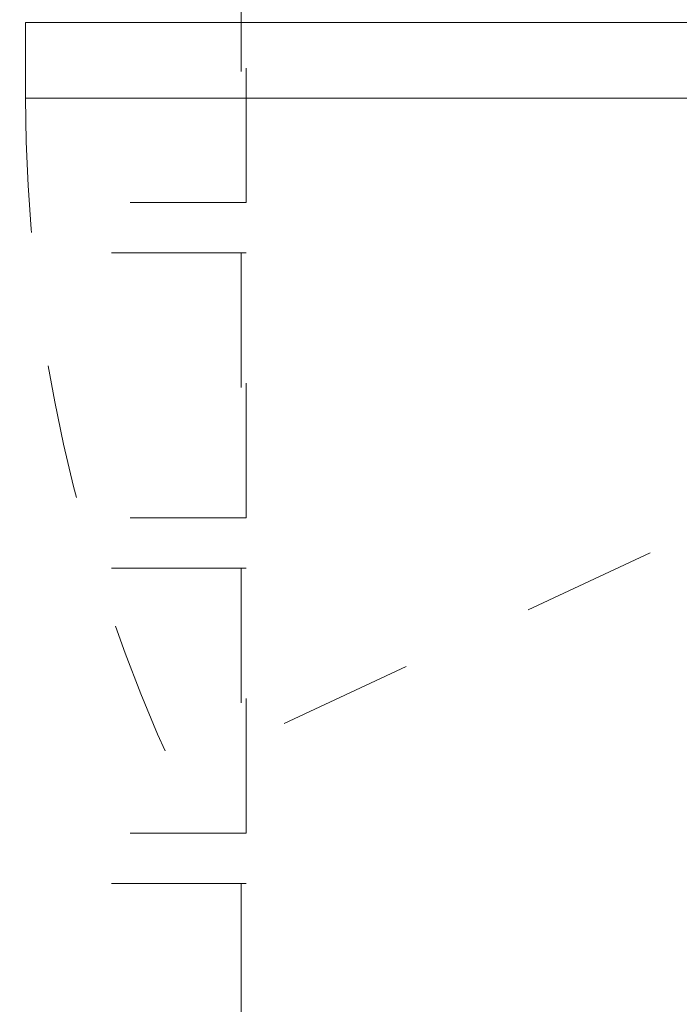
# Model space of a CAD drawing. Header units: inches. Extents: x -407.5 to -311.5, y -87.6 to -3.7.
# Tile 29 of 42: x -359.5 to -353, y -24.7 to -14.9. Entities that reach past the tile are written whole.
import ezdxf

# ---------------------------------------------------------------- set-up
doc = ezdxf.new("R2010")
doc.units = ezdxf.units.IN
doc.header["$LTSCALE"] = 32
doc.header["$MEASUREMENT"] = 0
doc.linetypes.add('Dash Style-1', pattern=[0.083328, 0.041656, -0.041672])
for name, color, linetype, lineweight in [('DashLine', 7, 'Dash Style-1', 13), ('Drawing', 7, 'Continuous', 18), ('None', 7, 'Continuous', 18), ('SolidLine', 7, 'Continuous', 15)]:
    doc.layers.add(name, color=color, linetype=linetype, lineweight=lineweight)

# ---------------------------------------------------------------- blocks, each defined once
blk = doc.blocks.new('Group-3')
at = {"layer": 'DashLine'}
blk.add_line((63.8845, -12.0079), (49.5168, -18.7076), dxfattribs=at)
blk.add_arc((63.8845, -12.0079), 15.853, 180, 205, dxfattribs=at)
at = {"layer": 'SolidLine', "flags": 128}
blk.add_lwpolyline([(48.0315, -11.2598), (63.8845, -11.2598), (63.8845, -12.0079), (48.0315, -12.0079)], close=True, dxfattribs=at)
blk = doc.blocks.new('Group-4')
at = {"layer": 'None'}
blk.add_blockref('Group-3', (0, 0), dxfattribs=at)
blk = doc.blocks.new('SL Utility Cabinet (2D)')
at = {"layer": 'None'}
blk.add_blockref('Group-4', (0, 0), dxfattribs=at)
at = {"layer": 'Drawing', "color": 0, "flags": 1}
for tag in ['Tag', 'Catalog', 'Option1', 'Option2', 'Option3', 'Option4', 'Option5', 'Option6', 'Option7', 'Option8', 'Option9', 'Option10', 'Option11', 'Option12', 'Custom', 'FinishGroup', 'Discount', 'Item2', 'Item3', 'Item6', 'Item8', 'Item9', 'Item10', 'Item12', 'Item13', 'Item16', 'Item18', 'Item19', 'Item20', 'Item21', 'Item22', 'Item23', 'Item24', 'Item25', 'Item1', 'Item4', 'Item5', 'Item7', 'Item11', 'Item14', 'Item15', 'Item17']:
    blk.add_attdef(tag, (-48.0315, -7.4478), '', height=0.00709, dxfattribs=at)
blk = doc.blocks.new('CatalystWireManager (2D)')
at = {"layer": 'DashLine'}
for p, q in [((-3.375, -4.4882), (-3.375, -0.6719)), ((-2.875, -0.6719), (-2.875, -4.4882)), ((-0.25, -4.4882), (-0.25, -0.6719)), ((0.25, -0.6719), (0.25, -4.4882)), ((2.875, -4.4882), (2.875, -0.6719)), ((3.375, -0.6719), (3.375, -4.4882)), ((-3.375, -4.4394), (-6, -4.4394)), ((-6, -4.4882), (-3.375, -4.4882)), ((-0.25, -4.4394), (-2.875, -4.4394)), ((-2.875, -4.4882), (-0.25, -4.4882)), ((2.875, -4.4394), (0.25, -4.4394)), ((0.25, -4.4882), (2.875, -4.4882)), ((6.0079, -4.4394), (3.375, -4.4394)), ((3.375, -4.4882), (6.0079, -4.4882))]:
    blk.add_line(p, q, dxfattribs=at)
blk = doc.blocks.new('Group-43')
at = {"layer": 'SolidLine', "color": 7, "rotation": 90}
blk.add_blockref('CatalystWireManager (2D)', (6.9685, -8.1102), dxfattribs=at)
blk = doc.blocks.new('SL Huddle Table (2D)')
at = {"layer": 'None'}
blk.add_blockref('Group-43', (0, 0), dxfattribs=at)
at = {"layer": 'Drawing', "color": 0, "flags": 1}
for tag in ['Tag', 'Catalog', 'Option1', 'Option2', 'Option3', 'Option4', 'Option5', 'Option6', 'Option7', 'Option8', 'Option9', 'Option10', 'Option11', 'Option12', 'Custom', 'FinishGroup', 'Discount', 'Item2', 'Item3', 'Item6', 'Item8', 'Item9', 'Item10', 'Item12', 'Item13', 'Item16', 'Item18', 'Item19', 'Item20', 'Item21', 'Item22', 'Item23', 'Item24', 'Item25', 'Item1', 'Item4', 'Item5', 'Item7', 'Item11', 'Item14', 'Item15', 'Item17']:
    blk.add_attdef(tag, (-21.063, -72.6378), '', height=0.00709, dxfattribs=at)

msp = doc.modelspace()

# ---------------------------------------------------------------- block references
at = {"layer": 'Drawing'}
for name, p in [('SL Utility Cabinet (2D)', (-407.4908, -3.7176)), ('SL Huddle Table (2D)', (-368.731, -12.0247))]:
    msp.add_blockref(name, p, dxfattribs=at)

doc.saveas('drawing.dxf')
